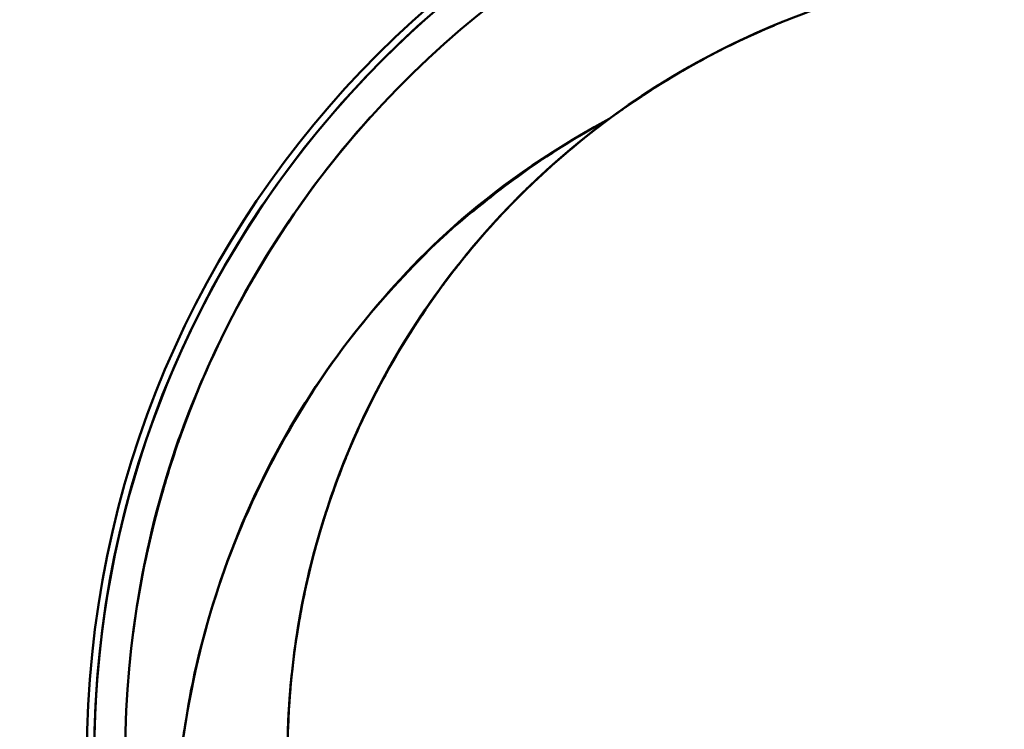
# Model space of a CAD drawing. Header units: millimetres. Extents: x -201 to 158, y 22 to 322.
# Tile 9 of 40: x -142.09 to -139.51, y 234.08 to 235.94. Entities that reach past the tile are written whole.
import ezdxf

# ---------------------------------------------------------------- set-up
doc = ezdxf.new("R2010")
doc.units = ezdxf.units.MM
doc.layers.add('Bemaßungen(DIN)', color=179, linetype='Continuous', lineweight=25)
doc.layers.add('Sichtbare Kanten(DIN)', color=179, linetype='Continuous', lineweight=50)
doc.styles.add('STANDARD-BSI~0', font='arial.ttf')
doc.dimstyles.new('Katalogzeichnungen', dxfattribs={"dimtxt": 3.5, "dimasz": 2.5, "dimexe": 2, "dimexo": 0, "dimgap": 0.8, "dimtad": 1, "dimrnd": 1e-08, "dimdsep": 46, "dimtxsty": 'STANDARD-BSI~0', "dimcen": 0.09, "dimdle": 10, "dimclrd": 250, "dimclre": 250, "dimclrt": 250, "dimazin": 2, "dimtfac": 1, "dimtmove": 0, "dimatfit": 3, "dimfxl": 1, "dimtolj": 1, "dimtzin": 0, "dimlwd": 25, "dimlwe": 25, "dimarcsym": 0})

# ---------------------------------------------------------------- blocks, each defined once
blk = doc.blocks.new('*D7')
at = {"layer": 'Bemaßungen(DIN)', "color": 250, "linetype": 'Continuous', "lineweight": 25}
for p, q in [((-115.8072, 236.5099), (-115.8072, 239.0099)), ((-144.8155, 234.0099), (-113.8072, 234.0099)), ((-115.8072, 234.0099), (-115.8072, 229.5099)), ((-137.1727, 229.5099), (-113.8072, 229.5099)), ((-115.8072, 227.0099), (-115.8072, 216.3707))]:
    blk.add_line(p, q, dxfattribs=at)
at = {"layer": 'Bemaßungen(DIN)', "color": 250, "linetype": 'Continuous'}
for points in [[(-116.2239, 236.5099), (-115.3905, 236.5099), (-115.8072, 234.0099)], [(-116.2239, 227.0099), (-115.3905, 227.0099), (-115.8072, 229.5099)]]:
    blk.add_solid(points, dxfattribs=at)
at = {"layer": 'Defpoints', "color": 0, "linetype": 'Continuous'}
for p in [(-144.8155, 234.0099), (-137.1727, 229.5099), (-115.8072, 229.5099)]:
    blk.add_point(p, dxfattribs=at)
at = {"layer": 'Bemaßungen(DIN)', "color": 250, "linetype": 'Continuous', "lineweight": 25, "insert": (-120.1669, 217.1707), "char_height": 3.5, "attachment_point": 1, "rotation": 90, "style": 'STANDARD-BSI~0'}
blk.add_mtext('\\A1;4.5', dxfattribs=at)
blk = doc.blocks.new('*D18')
at = {"layer": 'Bemaßungen(DIN)', "color": 250, "linetype": 'Continuous', "lineweight": 25}
for p, q in [((-163.3155, 234.5099), (-163.3155, 192.9342)), ((-133.3155, 231.5099), (-133.3155, 192.9342)), ((-135.8155, 194.9342), (-160.8155, 194.9342))]:
    blk.add_line(p, q, dxfattribs=at)
at = {"layer": 'Bemaßungen(DIN)', "color": 250, "linetype": 'Continuous'}
for points in [[(-160.8155, 195.3509), (-160.8155, 194.5175), (-163.3155, 194.9342)], [(-135.8155, 195.3509), (-135.8155, 194.5175), (-133.3155, 194.9342)]]:
    blk.add_solid(points, dxfattribs=at)
at = {"layer": 'Defpoints', "color": 0, "linetype": 'Continuous'}
for p in [(-163.3155, 234.5099), (-133.3155, 231.5099), (-163.3155, 194.9342)]:
    blk.add_point(p, dxfattribs=at)
at = {"layer": 'Bemaßungen(DIN)', "color": 250, "linetype": 'Continuous', "lineweight": 25, "insert": (-150.8151, 199.3106), "char_height": 3.5, "attachment_point": 1, "style": 'STANDARD-BSI~0'}
blk.add_mtext('\\A1;30', dxfattribs=at)

msp = doc.modelspace()

# ---------------------------------------------------------------- linework, layer by layer
at = {"layer": 'Sichtbare Kanten(DIN)'}
for radius, start, end in [(2.6, 90, 270), (2.6, 90, 270), (2.6, 90, 270), (2.5808, 32.1324, 327.8676), (2.5808, 32.1324, 327.8676), (2.5808, 90, 270), (2.5, 125.1568, 206.8331), (2.5, 125.1568, 206.8331), (2.5, 125.1568, 206.8331), (2.5, 125.1568, 206.8331), (2.075, 126.454, 183.023), (2.075, 126.454, 180), (2.075, 126.454, 180), (2.075, 126.454, 183.023)]:
    msp.add_arc((-139.3155, 234.0099), radius, start, end, dxfattribs=at)
for points, knots in [([(-137.0332, 235.0304), (-137.0761, 235.1262), (-137.1265, 235.2227), (-137.1853, 235.3184), (-137.3662, 235.6131), (-137.5145, 235.7443), (-137.5446, 235.7746), (-137.5801, 235.8102), (-137.7123, 235.958), (-138.0011, 236.1365), (-138.1784, 236.2461), (-138.3577, 236.3263), (-138.5296, 236.3832), (-138.6052, 236.4082), (-138.6984, 236.4353), (-138.8101, 236.4583), (-138.9672, 236.4908), (-139.0646, 236.4976), (-139.0987, 236.5005), (-139.1663, 236.5064), (-139.2387, 236.51), (-139.3155, 236.5101), (-139.4279, 236.5101), (-139.55, 236.5024), (-139.6804, 236.4832), (-140.0989, 236.4214), (-140.4654, 236.2579), (-140.755, 236.0539)], [0.97698426, 0.97698426, 0.97698426, 0.97698426, 0.9786377, 0.9786377, 0.9786377, 0.98168945, 0.98168945, 0.98168945, 0.98474121, 0.98474121, 0.98474121, 0.98779297, 0.98779297, 0.98779297, 0.98931885, 0.98931885, 0.98931885, 0.99084473, 0.99084473, 0.99084473, 0.99208376, 0.99208376, 0.99208376, 0.99389648, 0.99389648, 0.99389648, 1, 1, 1, 1]), ([(-137.0332, 235.0304), (-137.0761, 235.1262), (-137.1265, 235.2227), (-137.1853, 235.3184), (-137.3662, 235.6131), (-137.5145, 235.7443), (-137.5446, 235.7746), (-137.5801, 235.8102), (-137.7123, 235.958), (-138.0011, 236.1365), (-138.1784, 236.2461), (-138.3577, 236.3263), (-138.5296, 236.3832), (-138.6052, 236.4082), (-138.6984, 236.4353), (-138.8101, 236.4583), (-138.9672, 236.4908), (-139.0646, 236.4976), (-139.0987, 236.5005), (-139.1663, 236.5064), (-139.2387, 236.51), (-139.3155, 236.5101), (-139.4279, 236.5101), (-139.55, 236.5024), (-139.6804, 236.4832), (-140.0989, 236.4214), (-140.4654, 236.2579), (-140.755, 236.0539)], [0.97698426, 0.97698426, 0.97698426, 0.97698426, 0.9786377, 0.9786377, 0.9786377, 0.98168945, 0.98168945, 0.98168945, 0.98474121, 0.98474121, 0.98474121, 0.98779297, 0.98779297, 0.98779297, 0.98931885, 0.98931885, 0.98931885, 0.99084473, 0.99084473, 0.99084473, 0.99208376, 0.99208376, 0.99208376, 0.99389648, 0.99389648, 0.99389648, 1, 1, 1, 1]), ([(-140.0699, 236.3679), (-139.8128, 236.4414), (-139.5594, 236.4692), (-139.3274, 236.4615), (-139.3242, 236.4614), (-139.3202, 236.4612), (-139.3155, 236.4611), (-139.2686, 236.4594), (-139.1459, 236.4575), (-138.953, 236.4216), (-138.772, 236.3879), (-138.6529, 236.3467), (-138.5898, 236.3245), (-138.394, 236.2556), (-138.1628, 236.147), (-137.9283, 235.9695), (-137.8166, 235.8848), (-137.7161, 235.7936), (-137.6271, 235.6983), (-137.5452, 235.6107), (-137.473, 235.5196), (-137.4093, 235.4274), (-137.2306, 235.1683), (-137.139, 234.9302), (-137.0857, 234.7496), (-137.0857, 234.7496), (-137.0857, 234.7496), (-137.0857, 234.7496)], [0.0589441, 0.0589441, 0.0589441, 0.0589441, 0.125, 0.125, 0.125, 0.1278556, 0.1278556, 0.1278556, 0.15625, 0.15625, 0.15625, 0.1875, 0.1875, 0.1875, 0.25, 0.25, 0.25, 0.2825625, 0.2825625, 0.2825625, 0.3125, 0.3125, 0.3125, 0.375, 0.375, 0.375, 0.3750001, 0.3750001, 0.3750001, 0.3750001]), ([(-140.0699, 236.3679), (-139.8128, 236.4414), (-139.5594, 236.4692), (-139.3274, 236.4615), (-139.3242, 236.4614), (-139.3202, 236.4612), (-139.3155, 236.4611), (-139.2686, 236.4594), (-139.1459, 236.4575), (-138.953, 236.4216), (-138.772, 236.3879), (-138.6529, 236.3467), (-138.5898, 236.3245), (-138.394, 236.2556), (-138.1628, 236.147), (-137.9283, 235.9695), (-137.8166, 235.8848), (-137.7161, 235.7936), (-137.6271, 235.6983), (-137.5452, 235.6107), (-137.473, 235.5196), (-137.4093, 235.4274), (-137.2306, 235.1683), (-137.139, 234.9302), (-137.0857, 234.7496), (-137.0857, 234.7496), (-137.0857, 234.7496), (-137.0857, 234.7496)], [0.0589441, 0.0589441, 0.0589441, 0.0589441, 0.125, 0.125, 0.125, 0.1278556, 0.1278556, 0.1278556, 0.15625, 0.15625, 0.15625, 0.1875, 0.1875, 0.1875, 0.25, 0.25, 0.25, 0.2825625, 0.2825625, 0.2825625, 0.3125, 0.3125, 0.3125, 0.375, 0.375, 0.375, 0.3750001, 0.3750001, 0.3750001, 0.3750001]), ([(-141.3849, 234.1601), (-141.386, 234.1451), (-141.3869, 234.1302), (-141.3877, 234.1152), (-141.3895, 234.0801), (-141.3904, 234.045), (-141.3904, 234.0099), (-141.3905, 233.928), (-141.3856, 233.8461), (-141.376, 233.7652), (-141.3623, 233.6497), (-141.3385, 233.5346), (-141.3053, 233.4223), (-141.2722, 233.31), (-141.2296, 233.2004), (-141.1783, 233.096), (-141.0785, 232.8925), (-140.9431, 232.7031), (-140.7827, 232.5427), (-140.7784, 232.5384), (-140.7741, 232.5341), (-140.7698, 232.5298), (-140.6038, 232.3668), (-140.4075, 232.2302), (-140.1969, 232.1314), (-139.9862, 232.0326), (-139.7554, 231.9688), (-139.5239, 231.9454), (-139.4549, 231.9385), (-139.3852, 231.9349), (-139.3155, 231.935), (-139.2682, 231.935), (-139.2209, 231.9367), (-139.1737, 231.9399), (-139.0569, 231.9479), (-138.9407, 231.9658), (-138.8277, 231.9931), (-138.6016, 232.0478), (-138.3817, 232.1423), (-138.1865, 232.269), (-138.0889, 232.3323), (-137.996, 232.4044), (-137.9098, 232.4837), (-137.8889, 232.503), (-137.8684, 232.5227), (-137.8483, 232.5427), (-137.7855, 232.6054), (-137.7269, 232.6721), (-137.6731, 232.7418), (-137.602, 232.8339), (-137.5384, 232.9327), (-137.4834, 233.0361), (-137.4284, 233.1396), (-137.3821, 233.2476), (-137.3455, 233.3581), (-137.309, 233.4685), (-137.2817, 233.5829), (-137.2641, 233.6988), (-137.2485, 233.8019), (-137.2405, 233.9062), (-137.2405, 234.0099), (-137.2405, 234.0227), (-137.2406, 234.0355), (-137.2408, 234.0483), (-137.2451, 234.2809), (-137.2897, 234.5159), (-137.3708, 234.7339), (-137.4114, 234.8429), (-137.4617, 234.9492), (-137.5205, 235.0506), (-137.5793, 235.152), (-137.6466, 235.2485), (-137.7211, 235.3379), (-137.7612, 235.3861), (-137.8036, 235.4326), (-137.8482, 235.4772), (-137.8864, 235.5153), (-137.9261, 235.5519), (-137.9672, 235.587), (-138.0562, 235.6631), (-138.1516, 235.7318), (-138.2515, 235.7914), (-138.4512, 235.9107), (-138.6744, 235.9971), (-138.9025, 236.0434), (-139.0165, 236.0666), (-139.1333, 236.0801), (-139.2504, 236.0838), (-139.2721, 236.0845), (-139.2938, 236.0849), (-139.3155, 236.0849), (-139.4109, 236.0849), (-139.5062, 236.0783), (-139.6001, 236.0653), (-139.7153, 236.0494), (-139.8299, 236.0234), (-139.9416, 235.9881), (-140.0532, 235.9527), (-140.162, 235.908), (-140.2656, 235.8547), (-140.3641, 235.8039), (-140.4591, 235.7449), (-140.5484, 235.6789)], [0.9223399, 0.9223399, 0.9223399, 0.9223399, 0.92264939, 0.92264939, 0.92264939, 0.92337496, 0.92337496, 0.92337496, 0.92507019, 0.92507019, 0.92507019, 0.92749081, 0.92749081, 0.92749081, 0.92991142, 0.92991142, 0.92991142, 0.93462759, 0.93462759, 0.93462759, 0.93475423, 0.93475423, 0.93475423, 0.93959544, 0.93959544, 0.93959544, 0.94443839, 0.94443839, 0.94443839, 0.94588145, 0.94588145, 0.94588145, 0.94685895, 0.94685895, 0.94685895, 0.94927951, 0.94927951, 0.94927951, 0.9541217, 0.9541217, 0.9541217, 0.95654261, 0.95654261, 0.95654261, 0.95712984, 0.95712984, 0.95712984, 0.95896352, 0.95896352, 0.95896352, 0.96138427, 0.96138427, 0.96138427, 0.96380502, 0.96380502, 0.96380502, 0.96622623, 0.96622623, 0.96622623, 0.96838147, 0.96838147, 0.96838147, 0.96864743, 0.96864743, 0.96864743, 0.97348841, 0.97348841, 0.97348841, 0.97591, 0.97591, 0.97591, 0.97833159, 0.97833159, 0.97833159, 0.97963622, 0.97963622, 0.97963622, 0.98075225, 0.98075225, 0.98075225, 0.98317291, 0.98317291, 0.98317291, 0.98801521, 0.98801521, 0.98801521, 0.99043595, 0.99043595, 0.99043595, 0.99088449, 0.99088449, 0.99088449, 0.99285669, 0.99285669, 0.99285669, 0.99527737, 0.99527737, 0.99527737, 0.99769804, 0.99769804, 0.99769804, 1, 1, 1, 1]), ([(-141.3876, 233.9005), (-141.3883, 233.9136), (-141.3888, 233.9267), (-141.3893, 233.9397), (-141.3901, 233.9631), (-141.3905, 233.9865), (-141.3905, 234.0099), (-141.3904, 234.1032), (-141.384, 234.1968), (-141.3714, 234.2895), (-141.3556, 234.4055), (-141.3301, 234.5203), (-141.2953, 234.6312), (-141.2604, 234.7422), (-141.2158, 234.851), (-141.1624, 234.9553), (-141.109, 235.0597), (-141.0469, 235.1595), (-140.9772, 235.2527), (-140.9181, 235.3317), (-140.8529, 235.4069), (-140.7827, 235.4771), (-140.7701, 235.4897), (-140.7573, 235.5021), (-140.7444, 235.5144), (-140.6595, 235.5951), (-140.5677, 235.6686), (-140.4711, 235.7333), (-140.3603, 235.8077), (-140.2411, 235.8716), (-140.1171, 235.9236)], [0, 0, 0, 0, 0.00026935, 0.00026935, 0.00026935, 0.00075584, 0.00075584, 0.00075584, 0.00268987, 0.00268987, 0.00268987, 0.00511039, 0.00511039, 0.00511039, 0.0075318, 0.0075318, 0.0075318, 0.00995321, 0.00995321, 0.00995321, 0.0120061, 0.0120061, 0.0120061, 0.01237394, 0.01237394, 0.01237394, 0.01479467, 0.01479467, 0.01479467, 0.01757368, 0.01757368, 0.01757368, 0.01757368]), ([(-141.3876, 233.9005), (-141.3883, 233.9136), (-141.3888, 233.9267), (-141.3893, 233.9397), (-141.3901, 233.9631), (-141.3905, 233.9865), (-141.3905, 234.0099), (-141.3904, 234.1032), (-141.384, 234.1968), (-141.3714, 234.2895), (-141.3556, 234.4055), (-141.3301, 234.5203), (-141.2953, 234.6312), (-141.2604, 234.7422), (-141.2158, 234.851), (-141.1624, 234.9553), (-141.109, 235.0597), (-141.0469, 235.1595), (-140.9772, 235.2527), (-140.9181, 235.3317), (-140.8529, 235.4069), (-140.7827, 235.4771), (-140.7701, 235.4897), (-140.7573, 235.5021), (-140.7444, 235.5144), (-140.6595, 235.5951), (-140.5677, 235.6686), (-140.4711, 235.7333), (-140.3603, 235.8077), (-140.2411, 235.8716), (-140.1171, 235.9236)], [0, 0, 0, 0, 0.00026935, 0.00026935, 0.00026935, 0.00075584, 0.00075584, 0.00075584, 0.00268987, 0.00268987, 0.00268987, 0.00511039, 0.00511039, 0.00511039, 0.0075318, 0.0075318, 0.0075318, 0.00995321, 0.00995321, 0.00995321, 0.0120061, 0.0120061, 0.0120061, 0.01237394, 0.01237394, 0.01237394, 0.01479467, 0.01479467, 0.01479467, 0.01757368, 0.01757368, 0.01757368, 0.01757368]), ([(-140.1582, 235.906), (-140.2136, 235.8813), (-140.268, 235.8542), (-140.3212, 235.8247), (-140.4018, 235.7801), (-140.4795, 235.7301), (-140.5531, 235.6754)], [0.906867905, 0.906867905, 0.906867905, 0.906867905, 0.908123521, 0.908123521, 0.908123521, 0.910027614, 0.910027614, 0.910027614, 0.910027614]), ([(-140.2523, 235.8612), (-140.2552, 235.8598), (-140.258, 235.8583), (-140.2609, 235.8569), (-140.2649, 235.8548), (-140.2688, 235.8528), (-140.2728, 235.8507)], [0.0074657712, 0.0074657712, 0.0074657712, 0.0074657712, 0.0075317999, 0.0075317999, 0.0075317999, 0.0076242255, 0.0076242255, 0.0076242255, 0.0076242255]), ([(-140.5484, 235.6789), (-140.6572, 235.6198), (-140.7447, 235.5602), (-140.8138, 235.5083), (-140.8392, 235.4891), (-140.8621, 235.471), (-140.8827, 235.4543), (-140.901, 235.4394), (-141.0104, 235.362), (-141.1712, 235.1713), (-141.3358, 234.9764), (-141.474, 234.7391), (-141.5648, 234.4707), (-141.6304, 234.2768), (-141.6506, 234.1413), (-141.6604, 234.0787), (-141.6638, 234.0571), (-141.6671, 234.0342), (-141.6703, 234.0099), (-141.6821, 233.918), (-141.6915, 233.8065), (-141.6904, 233.6748), (-141.6872, 233.318), (-141.6077, 233.0493), (-141.5463, 232.8815)], [0, 0, 0, 0, 0.091366, 0.091366, 0.091366, 0.125, 0.125, 0.125, 0.25, 0.25, 0.25, 0.5, 0.5, 0.5, 0.625, 0.625, 0.625, 0.651075, 0.651075, 0.651075, 0.75, 0.75, 0.75, 1, 1, 1, 1]), ([(-141.5463, 232.8815), (-141.6686, 233.2158), (-141.6896, 233.4767), (-141.6904, 233.6857), (-141.6909, 233.7902), (-141.6844, 233.9226), (-141.6614, 234.0723), (-141.6384, 234.2221), (-141.6041, 234.3553), (-141.5634, 234.4748), (-141.482, 234.7138), (-141.3462, 234.9536), (-141.2085, 235.1259), (-141.0709, 235.2983), (-140.8876, 235.4947), (-140.5484, 235.6789)], [0, 0, 0, 0, 0.25, 0.25, 0.25, 0.375, 0.375, 0.375, 0.5, 0.5, 0.5, 0.75, 0.75, 0.75, 1, 1, 1, 1]), ([(-141.5463, 232.8815), (-141.6686, 233.2158), (-141.6896, 233.4767), (-141.6904, 233.6857), (-141.6909, 233.7902), (-141.6844, 233.9226), (-141.6614, 234.0723), (-141.6384, 234.2221), (-141.6041, 234.3553), (-141.5634, 234.4748), (-141.482, 234.7138), (-141.3462, 234.9536), (-141.2085, 235.1259), (-141.0709, 235.2983), (-140.8876, 235.4947), (-140.5484, 235.6789)], [0, 0, 0, 0, 0.25, 0.25, 0.25, 0.375, 0.375, 0.375, 0.5, 0.5, 0.5, 0.75, 0.75, 0.75, 1, 1, 1, 1]), ([(-140.8057, 235.4538), (-140.8263, 235.4325), (-140.8464, 235.4107), (-140.8662, 235.3885), (-140.9226, 235.3251), (-140.9751, 235.2582), (-141.0232, 235.1886)], [0.912352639, 0.912352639, 0.912352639, 0.912352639, 0.912965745, 0.912965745, 0.912965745, 0.914720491, 0.914720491, 0.914720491, 0.914720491]), ([(-140.7944, 235.4653), (-140.811, 235.4484), (-140.8273, 235.4313), (-140.8433, 235.4139), (-140.8502, 235.4063), (-140.8571, 235.3987), (-140.8639, 235.3911)], [0.4621816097, 0.4621816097, 0.4621816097, 0.4621816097, 0.4626698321, 0.4626698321, 0.4626698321, 0.4628821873, 0.4628821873, 0.4628821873, 0.4628821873]), ([(-141.7948, 234.331), (-141.7948, 234.331), (-141.7948, 234.331), (-141.7948, 234.331), (-141.7493, 234.6824), (-141.6497, 234.9165), (-141.5904, 235.0467), (-141.546, 235.144), (-141.488, 235.2551), (-141.4101, 235.3747), (-141.4101, 235.3747), (-141.4101, 235.3747), (-141.4101, 235.3748)], [0.007812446, 0.007812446, 0.007812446, 0.007812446, 0.0078125, 0.0078125, 0.0078125, 0.01171875, 0.01171875, 0.01171875, 0.013671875, 0.013671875, 0.013671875, 0.013671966, 0.013671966, 0.013671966, 0.013671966]), ([(-140.867, 235.3876), (-140.8872, 235.3649), (-140.9068, 235.3417), (-140.926, 235.3181), (-140.9575, 235.2793), (-140.9876, 235.2394), (-141.0162, 235.1985)], [0.282892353, 0.282892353, 0.282892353, 0.282892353, 0.28351986, 0.28351986, 0.28351986, 0.284552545, 0.284552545, 0.284552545, 0.284552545]), ([(-141.4656, 235.2857), (-141.4781, 235.2646), (-141.4888, 235.2456), (-141.4981, 235.229), (-141.4981, 235.229), (-141.4981, 235.229), (-141.4981, 235.229)], [0.9232583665, 0.9232583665, 0.9232583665, 0.9232583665, 0.9237060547, 0.9237060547, 0.9237060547, 0.9237061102, 0.9237061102, 0.9237061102, 0.9237061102]), ([(-141.158, 234.964), (-141.1542, 234.9712), (-141.1504, 234.9784), (-141.1466, 234.9856), (-141.1401, 234.9977), (-141.1336, 235.0097), (-141.1269, 235.0217)], [0.4576590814, 0.4576590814, 0.4576590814, 0.4576590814, 0.4578276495, 0.4578276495, 0.4578276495, 0.4581105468, 0.4581105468, 0.4581105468, 0.4581105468]), ([(-141.158, 234.964), (-141.1542, 234.9712), (-141.1504, 234.9784), (-141.1466, 234.9856), (-141.1401, 234.9977), (-141.1336, 235.0097), (-141.1269, 235.0217)], [0.4576590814, 0.4576590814, 0.4576590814, 0.4576590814, 0.4578276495, 0.4578276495, 0.4578276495, 0.4581105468, 0.4581105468, 0.4581105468, 0.4581105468]), ([(-141.712, 234.7217), (-141.6907, 234.7935), (-141.6678, 234.8588), (-141.6449, 234.9176), (-141.6383, 234.9345), (-141.6309, 234.9533), (-141.6225, 234.9737)], [0.502761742, 0.502761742, 0.502761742, 0.502761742, 0.50390625, 0.50390625, 0.50390625, 0.504419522, 0.504419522, 0.504419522, 0.504419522]), ([(-141.1667, 234.9468), (-141.1674, 234.9454), (-141.1681, 234.9441), (-141.1688, 234.9427), (-141.1903, 234.8999), (-141.2104, 234.8564), (-141.2289, 234.8124)], [0.64662983, 0.64662983, 0.64662983, 0.64662983, 0.646661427, 0.646661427, 0.646661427, 0.647650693, 0.647650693, 0.647650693, 0.647650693]), ([(-141.678, 234.8277), (-141.6723, 234.844), (-141.6668, 234.8594), (-141.6615, 234.8737), (-141.6569, 234.8863), (-141.652, 234.8993), (-141.6469, 234.9126)], [0.667619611, 0.667619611, 0.667619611, 0.667619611, 0.66796875, 0.66796875, 0.66796875, 0.6682545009, 0.6682545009, 0.6682545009, 0.6682545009]), ([(-141.2222, 234.8281), (-141.2388, 234.7893), (-141.2543, 234.7499), (-141.2686, 234.7101), (-141.2706, 234.7046), (-141.2725, 234.6991), (-141.2745, 234.6935)], [0.2874880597, 0.2874880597, 0.2874880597, 0.2874880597, 0.2883617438, 0.2883617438, 0.2883617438, 0.2884830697, 0.2884830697, 0.2884830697, 0.2884830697]), ([(-141.7543, 234.5596), (-141.7543, 234.5596), (-141.7543, 234.5596), (-141.7543, 234.5596), (-141.7424, 234.6125), (-141.7293, 234.6626), (-141.7155, 234.7099)], [0.5019530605, 0.5019530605, 0.5019530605, 0.5019530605, 0.501953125, 0.501953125, 0.501953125, 0.5026994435, 0.5026994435, 0.5026994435, 0.5026994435]), ([(-141.3462, 234.4357), (-141.3343, 234.4921), (-141.3201, 234.5481), (-141.3036, 234.6034), (-141.3001, 234.6153), (-141.2964, 234.6272), (-141.2926, 234.6391)], [0.543789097, 0.543789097, 0.543789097, 0.543789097, 0.544981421, 0.544981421, 0.544981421, 0.545239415, 0.545239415, 0.545239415, 0.545239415]), ([(-141.3462, 234.4357), (-141.3343, 234.4921), (-141.3201, 234.5481), (-141.3036, 234.6034), (-141.3001, 234.6153), (-141.2964, 234.6272), (-141.2926, 234.6391)], [0.543789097, 0.543789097, 0.543789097, 0.543789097, 0.544981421, 0.544981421, 0.544981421, 0.545239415, 0.545239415, 0.545239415, 0.545239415]), ([(-141.3738, 234.2709), (-141.3716, 234.2884), (-141.3692, 234.3059), (-141.3665, 234.3233), (-141.3574, 234.3828), (-141.3457, 234.442), (-141.3316, 234.5004)], [0.452621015, 0.452621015, 0.452621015, 0.452621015, 0.452985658, 0.452985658, 0.452985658, 0.454230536, 0.454230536, 0.454230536, 0.454230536]), ([(-141.3738, 234.2709), (-141.3716, 234.2884), (-141.3692, 234.3059), (-141.3665, 234.3233), (-141.3574, 234.3828), (-141.3457, 234.442), (-141.3316, 234.5004)], [0.452621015, 0.452621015, 0.452621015, 0.452621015, 0.452985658, 0.452985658, 0.452985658, 0.454230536, 0.454230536, 0.454230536, 0.454230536])]:
    msp.add_open_spline(points, degree=3, knots=knots, dxfattribs=at)
for points in [[(-140.0954, 235.9327), (-140.1103, 235.9266), (-140.1252, 235.9204), (-140.1401, 235.9139)], [(-140.4508, 235.7465), (-140.4565, 235.7429), (-140.4621, 235.7392), (-140.4677, 235.7354)], [(-140.7223, 235.5351), (-140.6522, 235.5997), (-140.5773, 235.6597), (-140.4987, 235.7143)], [(-140.7223, 235.5351), (-140.6522, 235.5997), (-140.5773, 235.6597), (-140.4987, 235.7143)], [(-140.5206, 235.6989), (-140.5118, 235.7051), (-140.5031, 235.7113), (-140.4942, 235.7174)], [(-140.5206, 235.6989), (-140.5118, 235.7051), (-140.5031, 235.7113), (-140.4942, 235.7174)], [(-141.1738, 235.6831), (-141.2316, 235.6193), (-141.3064, 235.5293), (-141.3892, 235.4063)], [(-141.1738, 235.6831), (-141.2316, 235.6193), (-141.3064, 235.5293), (-141.3892, 235.4063)], [(-141.1331, 235.0107), (-141.0867, 235.0948), (-141.0343, 235.1759), (-140.9767, 235.253)], [(-141.1331, 235.0107), (-141.0867, 235.0948), (-141.0343, 235.1759), (-140.9767, 235.253)], [(-141.7699, 234.4849), (-141.7461, 234.608), (-141.7159, 234.716), (-141.6843, 234.8095)], [(-141.7813, 234.4217), (-141.7562, 234.5721), (-141.7227, 234.6931), (-141.692, 234.7864)], [(-141.2381, 234.7898), (-141.2686, 234.7147), (-141.2947, 234.6378), (-141.3162, 234.56)], [(-141.3615, 234.3552), (-141.3429, 234.4648), (-141.3154, 234.5733), (-141.2795, 234.6788)], [(-141.3615, 234.3552), (-141.3429, 234.4648), (-141.3154, 234.5733), (-141.2795, 234.6788)], [(-141.332, 234.498), (-141.3332, 234.4934), (-141.3343, 234.4887), (-141.3354, 234.484)]]:
    msp.add_open_spline(points, degree=3, dxfattribs=at)

# ---------------------------------------------------------------- dimensions: what is measured, and where the dimension line sits
at = {"layer": 'Bemaßungen(DIN)', "color": 250, "linetype": 'Continuous', "lineweight": 25}
dim = msp.add_linear_dim(base=(-115.8072, 229.5099), p1=(-144.8155, 234.0099), p2=(-137.1727, 229.5099), angle=270, dimstyle='Katalogzeichnungen', override={"dimdec": 2, "dimtp": 0, "dimtm": 0, "dimtdec": 2, "dimtofl": 1, "dimatfit": 1}, dxfattribs=at)
dim.commit()
dim.dimension.update_dxf_attribs({"geometry": '*D7', "text_midpoint": (-115.8072, 220.4403), "dimtype": 160})
dim = msp.add_linear_dim(base=(-163.3155, 194.9342), p1=(-133.3155, 231.5099), p2=(-163.3155, 234.5099), dimstyle='Katalogzeichnungen', override={"dimdec": 2, "dimtp": 0, "dimtm": 0, "dimtdec": 2, "dimtofl": 0, "dimatfit": 1}, dxfattribs=at)
dim.commit()
dim.dimension.update_dxf_attribs({"geometry": '*D18', "text_midpoint": (-148.3155, 194.9342), "dimtype": 160})

doc.saveas('drawing.dxf')
